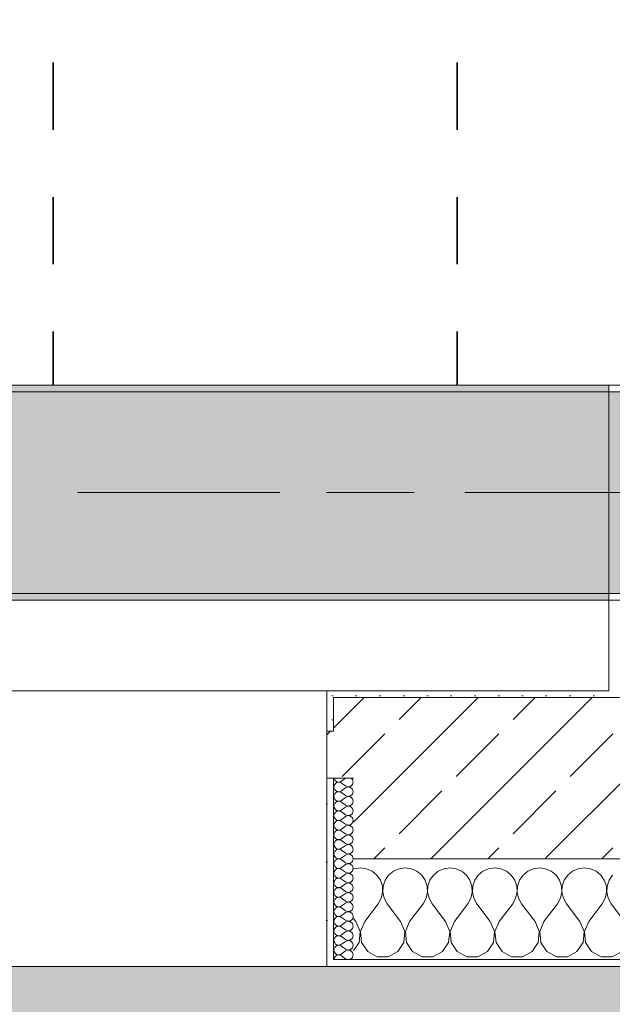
# Model space of a CAD drawing. Header units: metres. Extents: x -3.6 to 84.5, y -11 to 16.8.
# Tile 182 of 229: x 57.1 to 58, y -0.2 to 1.3. Entities that reach past the tile are written whole.
import ezdxf

# ---------------------------------------------------------------- set-up
doc = ezdxf.new("R2010")
doc.units = ezdxf.units.M
doc.header["$MEASUREMENT"] = 0
doc.linetypes.add('Achse', pattern=[0.2, 0.1, -0.05, 0, -0.05])
doc.linetypes.add('Strichlinie doppelt', pattern=[0.546806, 0.264583, -0.105833, 0.070556, -0.105833])
for name, color, linetype in [('155 - Bemaßung_ Beschriftung.Ausbau - Deckenelemente', 7, 'Continuous'), ('302 - Elemente.Schraffur', 7, 'Continuous'), ('451 - Universal.Achsen Raster', 7, 'Continuous'), ('604 - Struktur.Wand Aussen', 7, 'Continuous'), ('607 - Struktur.Stütze', 7, 'Continuous'), ('608 - Struktur.Träger', 7, 'Continuous')]:
    doc.layers.add(name, color=color, linetype=linetype)
pattern_1 = [(45, (0, 0), (-0.01767767, 0.01767767), [0, -0.025])]
pattern_2 = [(0, (0, 0), (0, 0.08660254), [0, -0.05]), (0, (0.025, 0.0433), (0, 0.08660254), [0, -0.05])]
pattern_3 = [(45, (0, 0), (-0.08485281, 0.08485281), []), (45, (-0.04243, 0.04243), (-0.08485281, 0.08485281), [0.09, -0.03])]

# ---------------------------------------------------------------- blocks, each defined once
blk = doc.blocks.new('*X81')
at = {"layer": '604 - Struktur.Wand Aussen', "color": 7, "linetype": 'Continuous', "lineweight": 5}
for p, q in [((57.5909, -0.0096), (57.59, -0.01)), ((57.6, -0.0083), (57.5909, -0.0096)), ((57.6091, -0.0096), (57.6, -0.0083)), ((57.6175, -0.0133), (57.6091, -0.0096)), ((57.6246, -0.0192), (57.6175, -0.0133)), ((57.6491, -0.0133), (57.6421, -0.0192)), ((57.6576, -0.0096), (57.6491, -0.0133)), ((57.6667, -0.0083), (57.6576, -0.0096)), ((57.6758, -0.0096), (57.6667, -0.0083)), ((57.6842, -0.0133), (57.6758, -0.0096)), ((57.6913, -0.0192), (57.6842, -0.0133)), ((57.7158, -0.0133), (57.7087, -0.0192)), ((57.7242, -0.0096), (57.7158, -0.0133)), ((57.7333, -0.0083), (57.7242, -0.0096)), ((57.7424, -0.0096), (57.7333, -0.0083)), ((57.7509, -0.0133), (57.7424, -0.0096)), ((57.7579, -0.0192), (57.7509, -0.0133)), ((57.7825, -0.0133), (57.7754, -0.0192)), ((57.7909, -0.0096), (57.7825, -0.0133)), ((57.8, -0.0083), (57.7909, -0.0096)), ((57.8091, -0.0096), (57.8, -0.0083)), ((57.8175, -0.0133), (57.8091, -0.0096)), ((57.8246, -0.0192), (57.8175, -0.0133)), ((57.8491, -0.0133), (57.8421, -0.0192)), ((57.8576, -0.0096), (57.8491, -0.0133)), ((57.8667, -0.0083), (57.8576, -0.0096)), ((57.8758, -0.0096), (57.8667, -0.0083)), ((57.8842, -0.0133), (57.8758, -0.0096)), ((57.8913, -0.0192), (57.8842, -0.0133)), ((57.9158, -0.0133), (57.9087, -0.0192)), ((57.9242, -0.0096), (57.9158, -0.0133)), ((57.9333, -0.0083), (57.9242, -0.0096)), ((57.9424, -0.0096), (57.9333, -0.0083)), ((57.9509, -0.0133), (57.9424, -0.0096)), ((57.9579, -0.0192), (57.9509, -0.0133)), ((57.6298, -0.0268), (57.6246, -0.0192)), ((57.6328, -0.0355), (57.6298, -0.0268)), ((57.6369, -0.0268), (57.6339, -0.0355)), ((57.6421, -0.0192), (57.6369, -0.0268)), ((57.6965, -0.0268), (57.6913, -0.0192)), ((57.6994, -0.0355), (57.6965, -0.0268)), ((57.7035, -0.0268), (57.7006, -0.0355)), ((57.7087, -0.0192), (57.7035, -0.0268)), ((57.7631, -0.0268), (57.7579, -0.0192)), ((57.7661, -0.0355), (57.7631, -0.0268)), ((57.7702, -0.0268), (57.7672, -0.0355)), ((57.7754, -0.0192), (57.7702, -0.0268)), ((57.8298, -0.0268), (57.8246, -0.0192)), ((57.8328, -0.0355), (57.8298, -0.0268)), ((57.8369, -0.0268), (57.8339, -0.0355)), ((57.8421, -0.0192), (57.8369, -0.0268)), ((57.8965, -0.0268), (57.8913, -0.0192)), ((57.8994, -0.0355), (57.8965, -0.0268)), ((57.9035, -0.0268), (57.9006, -0.0355)), ((57.9087, -0.0192), (57.9035, -0.0268)), ((57.9631, -0.0268), (57.9579, -0.0192)), ((57.9661, -0.0355), (57.9631, -0.0268)), ((57.9702, -0.0268), (57.9672, -0.0355)), ((57.9754, -0.0192), (57.9702, -0.0268)), ((57.6332, -0.0447), (57.6328, -0.0355)), ((57.6339, -0.0355), (57.6335, -0.0447)), ((57.6999, -0.0447), (57.6994, -0.0355)), ((57.7006, -0.0355), (57.7001, -0.0447)), ((57.7665, -0.0447), (57.7661, -0.0355)), ((57.7672, -0.0355), (57.7668, -0.0447)), ((57.8332, -0.0447), (57.8328, -0.0355)), ((57.8339, -0.0355), (57.8335, -0.0447)), ((57.8999, -0.0447), (57.8994, -0.0355)), ((57.9006, -0.0355), (57.9001, -0.0447)), ((57.9665, -0.0447), (57.9661, -0.0355)), ((57.9672, -0.0355), (57.9668, -0.0447)), ((57.6267, -0.0617), (57.6311, -0.0536)), ((57.6311, -0.0536), (57.6332, -0.0447)), ((57.6335, -0.0447), (57.6355, -0.0536)), ((57.6355, -0.0536), (57.64, -0.0617)), ((57.6933, -0.0617), (57.6978, -0.0536)), ((57.6978, -0.0536), (57.6999, -0.0447)), ((57.7001, -0.0447), (57.7022, -0.0536)), ((57.7022, -0.0536), (57.7067, -0.0617)), ((57.76, -0.0617), (57.7645, -0.0536)), ((57.7645, -0.0536), (57.7665, -0.0447)), ((57.7668, -0.0447), (57.7689, -0.0536)), ((57.7689, -0.0536), (57.7733, -0.0617)), ((57.8267, -0.0617), (57.8311, -0.0536)), ((57.8311, -0.0536), (57.8332, -0.0447)), ((57.8335, -0.0447), (57.8355, -0.0536)), ((57.8355, -0.0536), (57.84, -0.0617)), ((57.8933, -0.0617), (57.8978, -0.0536)), ((57.8978, -0.0536), (57.8999, -0.0447)), ((57.9001, -0.0447), (57.9022, -0.0536)), ((57.9022, -0.0536), (57.9067, -0.0617)), ((57.96, -0.0617), (57.9645, -0.0536)), ((57.9645, -0.0536), (57.9665, -0.0447)), ((57.9668, -0.0447), (57.9689, -0.0536)), ((57.9689, -0.0536), (57.9733, -0.0617)), ((57.6067, -0.0883), (57.6267, -0.0617)), ((57.66, -0.0883), (57.64, -0.0617)), ((57.6733, -0.0883), (57.6933, -0.0617)), ((57.7267, -0.0883), (57.7067, -0.0617)), ((57.74, -0.0883), (57.76, -0.0617)), ((57.7933, -0.0883), (57.7733, -0.0617)), ((57.8067, -0.0883), (57.8267, -0.0617)), ((57.86, -0.0883), (57.84, -0.0617)), ((57.8733, -0.0883), (57.8933, -0.0617)), ((57.9267, -0.0883), (57.9067, -0.0617)), ((57.94, -0.0883), (57.96, -0.0617)), ((57.9933, -0.0883), (57.9733, -0.0617)), ((57.5933, -0.0883), (57.59, -0.0839)), ((57.5996, -0.1033), (57.5933, -0.0883)), ((57.6067, -0.0883), (57.6004, -0.1033)), ((57.6663, -0.1033), (57.66, -0.0883)), ((57.6733, -0.0883), (57.667, -0.1033)), ((57.733, -0.1033), (57.7267, -0.0883)), ((57.74, -0.0883), (57.7337, -0.1033)), ((57.7996, -0.1033), (57.7933, -0.0883)), ((57.8067, -0.0883), (57.8004, -0.1033)), ((57.8663, -0.1033), (57.86, -0.0883)), ((57.8733, -0.0883), (57.867, -0.1033)), ((57.933, -0.1033), (57.9267, -0.0883)), ((57.94, -0.0883), (57.9337, -0.1033)), ((57.5981, -0.1195), (57.5996, -0.1033)), ((57.6004, -0.1033), (57.6019, -0.1195)), ((57.6648, -0.1195), (57.6663, -0.1033)), ((57.667, -0.1033), (57.6686, -0.1195)), ((57.7314, -0.1195), (57.733, -0.1033)), ((57.7337, -0.1033), (57.7352, -0.1195)), ((57.7981, -0.1195), (57.7996, -0.1033)), ((57.8004, -0.1033), (57.8019, -0.1195)), ((57.8648, -0.1195), (57.8663, -0.1033)), ((57.867, -0.1033), (57.8686, -0.1195)), ((57.9314, -0.1195), (57.933, -0.1033)), ((57.9337, -0.1033), (57.9352, -0.1195)), ((57.59, -0.1316), (57.5981, -0.1195)), ((57.6019, -0.1195), (57.6109, -0.133)), ((57.6558, -0.133), (57.6648, -0.1195)), ((57.6686, -0.1195), (57.6776, -0.133)), ((57.7224, -0.133), (57.7314, -0.1195)), ((57.7352, -0.1195), (57.7442, -0.133)), ((57.7891, -0.133), (57.7981, -0.1195)), ((57.8019, -0.1195), (57.8109, -0.133)), ((57.8558, -0.133), (57.8648, -0.1195)), ((57.8686, -0.1195), (57.8776, -0.133)), ((57.9224, -0.133), (57.9314, -0.1195)), ((57.9352, -0.1195), (57.9442, -0.133)), ((57.6109, -0.133), (57.6252, -0.1407)), ((57.6252, -0.1407), (57.6415, -0.1407)), ((57.6415, -0.1407), (57.6558, -0.133)), ((57.6776, -0.133), (57.6919, -0.1407)), ((57.6919, -0.1407), (57.7081, -0.1407)), ((57.7081, -0.1407), (57.7224, -0.133)), ((57.7442, -0.133), (57.7585, -0.1407)), ((57.7585, -0.1407), (57.7748, -0.1407)), ((57.7748, -0.1407), (57.7891, -0.133)), ((57.8109, -0.133), (57.8252, -0.1407)), ((57.8252, -0.1407), (57.8415, -0.1407)), ((57.8415, -0.1407), (57.8558, -0.133)), ((57.8776, -0.133), (57.8919, -0.1407)), ((57.8919, -0.1407), (57.9081, -0.1407)), ((57.9081, -0.1407), (57.9224, -0.133)), ((57.9442, -0.133), (57.9585, -0.1407)), ((57.9585, -0.1407), (57.9748, -0.1407)), ((57.9748, -0.1407), (57.9891, -0.133))]:
    blk.add_line(p, q, dxfattribs=at)
blk = doc.blocks.new('*X111')
at = {"layer": '604 - Struktur.Wand Aussen', "color": 7, "linetype": 'Continuous', "lineweight": 5}
for p, q in [((57.5609, 0.125), (57.561, 0.1245)), ((57.561, 0.1245), (57.5618, 0.1227)), ((57.5618, 0.1227), (57.563, 0.1212)), ((57.563, 0.1174), (57.5618, 0.1159)), ((57.563, 0.1212), (57.5647, 0.12)), ((57.5647, 0.1185), (57.563, 0.1174)), ((57.5647, 0.12), (57.5665, 0.1194)), ((57.5665, 0.1192), (57.5647, 0.1185)), ((57.5665, 0.1194), (57.5685, 0.1193)), ((57.5685, 0.1193), (57.5665, 0.1192)), ((57.5685, 0.1193), (57.5704, 0.1198)), ((57.5704, 0.1188), (57.5685, 0.1193)), ((57.5704, 0.1198), (57.5721, 0.1207)), ((57.5721, 0.1179), (57.5704, 0.1188)), ((57.5779, 0.125), (57.5721, 0.1207)), ((57.5779, 0.1136), (57.5721, 0.1179)), ((57.5882, 0.123), (57.5861, 0.125)), ((57.5893, 0.1193), (57.5882, 0.123)), ((57.5882, 0.1155), (57.5893, 0.1193)), ((57.561, 0.1141), (57.5607, 0.1121)), ((57.5607, 0.1121), (57.561, 0.1102)), ((57.5618, 0.1159), (57.561, 0.1141)), ((57.561, 0.1102), (57.5618, 0.1084)), ((57.5618, 0.1084), (57.563, 0.1069)), ((57.563, 0.1031), (57.5618, 0.1016)), ((57.563, 0.1069), (57.5647, 0.1058)), ((57.5647, 0.1042), (57.563, 0.1031)), ((57.5647, 0.1058), (57.5665, 0.1051)), ((57.5665, 0.1049), (57.5647, 0.1042)), ((57.5665, 0.1051), (57.5685, 0.105)), ((57.5685, 0.105), (57.5665, 0.1049)), ((57.5685, 0.105), (57.5704, 0.1055)), ((57.5704, 0.1045), (57.5685, 0.105)), ((57.5704, 0.1055), (57.5721, 0.1064)), ((57.5721, 0.1036), (57.5704, 0.1045)), ((57.5779, 0.1107), (57.5721, 0.1064)), ((57.5779, 0.0993), (57.5721, 0.1036)), ((57.5779, 0.1136), (57.5815, 0.1122)), ((57.5815, 0.1121), (57.5779, 0.1107)), ((57.5815, 0.1122), (57.5853, 0.1129)), ((57.5853, 0.1114), (57.5815, 0.1121)), ((57.5853, 0.1129), (57.5882, 0.1155)), ((57.5882, 0.1088), (57.5853, 0.1114)), ((57.5893, 0.105), (57.5882, 0.1088)), ((57.5882, 0.1012), (57.5893, 0.105)), ((57.561, 0.0998), (57.5607, 0.0979)), ((57.5607, 0.0979), (57.561, 0.0959)), ((57.5618, 0.1016), (57.561, 0.0998)), ((57.561, 0.0959), (57.5618, 0.0941)), ((57.5618, 0.0941), (57.563, 0.0926)), ((57.563, 0.0888), (57.5618, 0.0873)), ((57.563, 0.0926), (57.5647, 0.0915)), ((57.5647, 0.09), (57.563, 0.0888)), ((57.5647, 0.0915), (57.5665, 0.0908)), ((57.5665, 0.0906), (57.5647, 0.09)), ((57.5665, 0.0908), (57.5685, 0.0907)), ((57.5685, 0.0907), (57.5665, 0.0906)), ((57.5685, 0.0907), (57.5704, 0.0912)), ((57.5704, 0.0902), (57.5685, 0.0907)), ((57.5704, 0.0912), (57.5721, 0.0921)), ((57.5721, 0.0893), (57.5704, 0.0902)), ((57.5779, 0.0964), (57.5721, 0.0921)), ((57.5779, 0.085), (57.5721, 0.0893)), ((57.5779, 0.0993), (57.5815, 0.0979)), ((57.5815, 0.0978), (57.5779, 0.0964)), ((57.5815, 0.0979), (57.5853, 0.0986)), ((57.5853, 0.0971), (57.5815, 0.0978)), ((57.5853, 0.0986), (57.5882, 0.1012)), ((57.5882, 0.0945), (57.5853, 0.0971)), ((57.5893, 0.0907), (57.5882, 0.0945)), ((57.5882, 0.087), (57.5893, 0.0907)), ((57.561, 0.0855), (57.5607, 0.0836)), ((57.5607, 0.0836), (57.561, 0.0816)), ((57.5618, 0.0873), (57.561, 0.0855)), ((57.561, 0.0816), (57.5618, 0.0798)), ((57.5618, 0.0798), (57.563, 0.0783)), ((57.563, 0.0746), (57.5618, 0.073)), ((57.563, 0.0783), (57.5647, 0.0772)), ((57.5647, 0.0757), (57.563, 0.0746)), ((57.5647, 0.0772), (57.5665, 0.0766)), ((57.5665, 0.0763), (57.5647, 0.0757)), ((57.5665, 0.0766), (57.5685, 0.0765)), ((57.5685, 0.0764), (57.5665, 0.0763)), ((57.5685, 0.0765), (57.5704, 0.0769)), ((57.5704, 0.076), (57.5685, 0.0764)), ((57.5704, 0.0769), (57.5721, 0.0779)), ((57.5721, 0.075), (57.5704, 0.076)), ((57.5779, 0.0821), (57.5721, 0.0779)), ((57.5779, 0.0707), (57.5721, 0.075)), ((57.5779, 0.085), (57.5815, 0.0836)), ((57.5815, 0.0835), (57.5779, 0.0821)), ((57.5815, 0.0836), (57.5853, 0.0843)), ((57.5853, 0.0828), (57.5815, 0.0835)), ((57.5853, 0.0843), (57.5882, 0.087)), ((57.5882, 0.0802), (57.5853, 0.0828)), ((57.5893, 0.0764), (57.5882, 0.0802)), ((57.5882, 0.0727), (57.5893, 0.0764)), ((57.561, 0.0712), (57.5607, 0.0693)), ((57.5607, 0.0693), (57.561, 0.0673)), ((57.5618, 0.073), (57.561, 0.0712)), ((57.561, 0.0673), (57.5618, 0.0655)), ((57.5618, 0.0588), (57.561, 0.057)), ((57.5618, 0.0655), (57.563, 0.064)), ((57.563, 0.0603), (57.5618, 0.0588)), ((57.563, 0.064), (57.5647, 0.0629)), ((57.5647, 0.0614), (57.563, 0.0603)), ((57.5647, 0.0629), (57.5665, 0.0623)), ((57.5665, 0.062), (57.5647, 0.0614)), ((57.5665, 0.0623), (57.5685, 0.0622)), ((57.5685, 0.0621), (57.5665, 0.062)), ((57.5685, 0.0622), (57.5704, 0.0626)), ((57.5704, 0.0617), (57.5685, 0.0621)), ((57.5704, 0.0626), (57.5721, 0.0636)), ((57.5721, 0.0607), (57.5704, 0.0617)), ((57.5779, 0.0679), (57.5721, 0.0636)), ((57.5779, 0.0564), (57.5721, 0.0607)), ((57.5779, 0.0707), (57.5815, 0.0693)), ((57.5815, 0.0693), (57.5779, 0.0679)), ((57.5815, 0.0693), (57.5853, 0.07)), ((57.5853, 0.0685), (57.5815, 0.0693)), ((57.5853, 0.07), (57.5882, 0.0727)), ((57.5882, 0.0659), (57.5853, 0.0685)), ((57.5893, 0.0621), (57.5882, 0.0659)), ((57.5882, 0.0584), (57.5893, 0.0621)), ((57.561, 0.057), (57.5607, 0.055)), ((57.5607, 0.055), (57.561, 0.053)), ((57.561, 0.053), (57.5618, 0.0512)), ((57.5618, 0.0445), (57.561, 0.0427)), ((57.5618, 0.0512), (57.563, 0.0497)), ((57.563, 0.046), (57.5618, 0.0445)), ((57.563, 0.0497), (57.5647, 0.0486)), ((57.5647, 0.0471), (57.563, 0.046)), ((57.5647, 0.0486), (57.5665, 0.048)), ((57.5665, 0.0477), (57.5647, 0.0471)), ((57.5665, 0.048), (57.5685, 0.0479)), ((57.5685, 0.0478), (57.5665, 0.0477)), ((57.5685, 0.0479), (57.5704, 0.0483)), ((57.5704, 0.0474), (57.5685, 0.0478)), ((57.5704, 0.0483), (57.5721, 0.0493)), ((57.5721, 0.0464), (57.5704, 0.0474)), ((57.5779, 0.0536), (57.5721, 0.0493)), ((57.5779, 0.0421), (57.5721, 0.0464)), ((57.5779, 0.0564), (57.5815, 0.055)), ((57.5815, 0.055), (57.5779, 0.0536)), ((57.5815, 0.055), (57.5853, 0.0558)), ((57.5853, 0.0542), (57.5815, 0.055)), ((57.5853, 0.0558), (57.5882, 0.0584)), ((57.5882, 0.0516), (57.5853, 0.0542)), ((57.5853, 0.0415), (57.5882, 0.0441)), ((57.5893, 0.0479), (57.5882, 0.0516)), ((57.5882, 0.0441), (57.5893, 0.0479)), ((57.561, 0.0427), (57.5607, 0.0407)), ((57.5607, 0.0407), (57.561, 0.0388)), ((57.561, 0.0388), (57.5618, 0.037)), ((57.5618, 0.0302), (57.561, 0.0284)), ((57.5618, 0.037), (57.563, 0.0354)), ((57.563, 0.0317), (57.5618, 0.0302)), ((57.563, 0.0354), (57.5647, 0.0343)), ((57.5647, 0.0328), (57.563, 0.0317)), ((57.5647, 0.0343), (57.5665, 0.0337)), ((57.5665, 0.0334), (57.5647, 0.0328)), ((57.5665, 0.0337), (57.5685, 0.0336)), ((57.5685, 0.0335), (57.5665, 0.0334)), ((57.5685, 0.0336), (57.5704, 0.034)), ((57.5704, 0.0331), (57.5685, 0.0335)), ((57.5704, 0.034), (57.5721, 0.035)), ((57.5721, 0.0321), (57.5704, 0.0331)), ((57.5779, 0.0393), (57.5721, 0.035)), ((57.5779, 0.0279), (57.5721, 0.0321)), ((57.5779, 0.0421), (57.5815, 0.0407)), ((57.5815, 0.0407), (57.5779, 0.0393)), ((57.5815, 0.0407), (57.5853, 0.0415)), ((57.5853, 0.04), (57.5815, 0.0407)), ((57.5882, 0.0373), (57.5853, 0.04)), ((57.5853, 0.0272), (57.5882, 0.0298)), ((57.5893, 0.0336), (57.5882, 0.0373)), ((57.5882, 0.0298), (57.5893, 0.0336)), ((57.561, 0.0284), (57.5607, 0.0264)), ((57.5607, 0.0264), (57.561, 0.0245)), ((57.561, 0.0245), (57.5618, 0.0227)), ((57.5618, 0.0159), (57.561, 0.0141)), ((57.5618, 0.0227), (57.563, 0.0212)), ((57.563, 0.0174), (57.5618, 0.0159)), ((57.563, 0.0212), (57.5647, 0.02)), ((57.5647, 0.0185), (57.563, 0.0174)), ((57.5647, 0.02), (57.5665, 0.0194)), ((57.5665, 0.0192), (57.5647, 0.0185)), ((57.5665, 0.0194), (57.5685, 0.0193)), ((57.5685, 0.0193), (57.5665, 0.0192)), ((57.5685, 0.0193), (57.5704, 0.0198)), ((57.5704, 0.0188), (57.5685, 0.0193)), ((57.5704, 0.0198), (57.5721, 0.0207)), ((57.5721, 0.0179), (57.5704, 0.0188)), ((57.5779, 0.025), (57.5721, 0.0207)), ((57.5779, 0.0136), (57.5721, 0.0179)), ((57.5779, 0.0279), (57.5815, 0.0265)), ((57.5815, 0.0264), (57.5779, 0.025)), ((57.5815, 0.0265), (57.5853, 0.0272)), ((57.5853, 0.0257), (57.5815, 0.0264)), ((57.5882, 0.023), (57.5853, 0.0257)), ((57.5853, 0.0129), (57.5882, 0.0155)), ((57.5893, 0.0193), (57.5882, 0.023)), ((57.5882, 0.0155), (57.5893, 0.0193)), ((57.561, 0.0141), (57.5607, 0.0121)), ((57.5607, 0.0121), (57.561, 0.0102)), ((57.561, 0.0102), (57.5618, 0.0084)), ((57.5618, 0.0016), (57.561, -0.0002)), ((57.5618, 0.0084), (57.563, 0.0069)), ((57.563, 0.0031), (57.5618, 0.0016)), ((57.563, 0.0069), (57.5647, 0.0058)), ((57.5647, 0.0042), (57.563, 0.0031)), ((57.5647, 0.0058), (57.5665, 0.0051)), ((57.5665, 0.0049), (57.5647, 0.0042)), ((57.5665, 0.0051), (57.5685, 0.005)), ((57.5685, 0.005), (57.5665, 0.0049)), ((57.5685, 0.005), (57.5704, 0.0055)), ((57.5704, 0.0045), (57.5685, 0.005)), ((57.5704, 0.0055), (57.5721, 0.0064)), ((57.5721, 0.0036), (57.5704, 0.0045)), ((57.5779, 0.0107), (57.5721, 0.0064)), ((57.5779, -0.0007), (57.5721, 0.0036)), ((57.5779, 0.0136), (57.5815, 0.0122)), ((57.5815, 0.0121), (57.5779, 0.0107)), ((57.5815, 0.0122), (57.5853, 0.0129)), ((57.5853, 0.0114), (57.5815, 0.0121)), ((57.5882, 0.0088), (57.5853, 0.0114)), ((57.5853, -0.0014), (57.5882, 0.0012)), ((57.5893, 0.005), (57.5882, 0.0088)), ((57.5882, 0.0012), (57.5893, 0.005)), ((57.561, -0.0002), (57.5607, -0.0021)), ((57.5607, -0.0021), (57.561, -0.0041)), ((57.561, -0.0145), (57.5607, -0.0164)), ((57.561, -0.0041), (57.5618, -0.0059)), ((57.5618, -0.0127), (57.561, -0.0145)), ((57.5618, -0.0059), (57.563, -0.0074)), ((57.563, -0.0112), (57.5618, -0.0127)), ((57.563, -0.0074), (57.5647, -0.0085)), ((57.5647, -0.01), (57.563, -0.0112)), ((57.5647, -0.0085), (57.5665, -0.0092)), ((57.5665, -0.0094), (57.5647, -0.01)), ((57.5665, -0.0092), (57.5685, -0.0093)), ((57.5685, -0.0093), (57.5665, -0.0094)), ((57.5685, -0.0093), (57.5704, -0.0088)), ((57.5704, -0.0098), (57.5685, -0.0093)), ((57.5704, -0.0088), (57.5721, -0.0079)), ((57.5721, -0.0107), (57.5704, -0.0098)), ((57.5779, -0.0036), (57.5721, -0.0079)), ((57.5779, -0.015), (57.5721, -0.0107)), ((57.5779, -0.0007), (57.5815, -0.0021)), ((57.5815, -0.0022), (57.5779, -0.0036)), ((57.5815, -0.0021), (57.5853, -0.0014)), ((57.5853, -0.0029), (57.5815, -0.0022)), ((57.5882, -0.0055), (57.5853, -0.0029)), ((57.5853, -0.0157), (57.5882, -0.013)), ((57.5893, -0.0093), (57.5882, -0.0055)), ((57.5882, -0.013), (57.5893, -0.0093)), ((57.5607, -0.0164), (57.561, -0.0184)), ((57.561, -0.0288), (57.5607, -0.0307)), ((57.561, -0.0184), (57.5618, -0.0202)), ((57.5618, -0.027), (57.561, -0.0288)), ((57.5618, -0.0202), (57.563, -0.0217)), ((57.563, -0.0254), (57.5618, -0.027)), ((57.563, -0.0217), (57.5647, -0.0228)), ((57.5647, -0.0243), (57.563, -0.0254)), ((57.5647, -0.0228), (57.5665, -0.0234)), ((57.5665, -0.0237), (57.5647, -0.0243)), ((57.5665, -0.0234), (57.5685, -0.0235)), ((57.5685, -0.0236), (57.5665, -0.0237)), ((57.5685, -0.0235), (57.5704, -0.0231)), ((57.5704, -0.024), (57.5685, -0.0236)), ((57.5704, -0.0231), (57.5721, -0.0221)), ((57.5721, -0.025), (57.5704, -0.024)), ((57.5779, -0.0179), (57.5721, -0.0221)), ((57.5779, -0.0293), (57.5721, -0.025)), ((57.5779, -0.015), (57.5815, -0.0164)), ((57.5815, -0.0165), (57.5779, -0.0179)), ((57.5779, -0.0293), (57.5815, -0.0307)), ((57.5815, -0.0164), (57.5853, -0.0157)), ((57.5853, -0.0172), (57.5815, -0.0165)), ((57.5882, -0.0198), (57.5853, -0.0172)), ((57.5853, -0.03), (57.5882, -0.0273)), ((57.5893, -0.0236), (57.5882, -0.0198)), ((57.5882, -0.0273), (57.5893, -0.0236)), ((57.5607, -0.0307), (57.561, -0.0327)), ((57.561, -0.043), (57.5607, -0.045)), ((57.561, -0.0327), (57.5618, -0.0345)), ((57.5618, -0.0412), (57.561, -0.043)), ((57.5618, -0.0345), (57.563, -0.036)), ((57.563, -0.0397), (57.5618, -0.0412)), ((57.563, -0.036), (57.5647, -0.0371)), ((57.5647, -0.0386), (57.563, -0.0397)), ((57.5647, -0.0371), (57.5665, -0.0377)), ((57.5665, -0.038), (57.5647, -0.0386)), ((57.5665, -0.0377), (57.5685, -0.0378)), ((57.5685, -0.0379), (57.5665, -0.038)), ((57.5685, -0.0378), (57.5704, -0.0374)), ((57.5704, -0.0383), (57.5685, -0.0379)), ((57.5704, -0.0374), (57.5721, -0.0364)), ((57.5721, -0.0393), (57.5704, -0.0383)), ((57.5779, -0.0321), (57.5721, -0.0364)), ((57.5779, -0.0436), (57.5721, -0.0393)), ((57.5815, -0.0307), (57.5779, -0.0321)), ((57.5779, -0.0436), (57.5815, -0.045)), ((57.5815, -0.0307), (57.5853, -0.03)), ((57.5853, -0.0315), (57.5815, -0.0307)), ((57.5882, -0.0341), (57.5853, -0.0315)), ((57.5853, -0.0442), (57.5882, -0.0416)), ((57.5893, -0.0379), (57.5882, -0.0341)), ((57.5882, -0.0416), (57.5893, -0.0379)), ((57.5607, -0.045), (57.561, -0.047)), ((57.561, -0.0573), (57.5607, -0.0593)), ((57.561, -0.047), (57.5618, -0.0488)), ((57.5618, -0.0555), (57.561, -0.0573)), ((57.5618, -0.0488), (57.563, -0.0503)), ((57.563, -0.054), (57.5618, -0.0555)), ((57.563, -0.0503), (57.5647, -0.0514)), ((57.5647, -0.0529), (57.563, -0.054)), ((57.5647, -0.0514), (57.5665, -0.052)), ((57.5665, -0.0523), (57.5647, -0.0529)), ((57.5665, -0.052), (57.5685, -0.0521)), ((57.5685, -0.0522), (57.5665, -0.0523)), ((57.5685, -0.0521), (57.5704, -0.0517)), ((57.5704, -0.0526), (57.5685, -0.0522)), ((57.5704, -0.0517), (57.5721, -0.0507)), ((57.5721, -0.0536), (57.5704, -0.0526)), ((57.5779, -0.0464), (57.5721, -0.0507)), ((57.5779, -0.0579), (57.5721, -0.0536)), ((57.5815, -0.045), (57.5779, -0.0464)), ((57.5779, -0.0579), (57.5815, -0.0593)), ((57.5815, -0.045), (57.5853, -0.0442)), ((57.5853, -0.0458), (57.5815, -0.045)), ((57.5815, -0.0593), (57.5853, -0.0585)), ((57.5882, -0.0484), (57.5853, -0.0458)), ((57.5853, -0.0585), (57.5882, -0.0559)), ((57.5893, -0.0521), (57.5882, -0.0484)), ((57.5882, -0.0559), (57.5893, -0.0521)), ((57.5607, -0.0593), (57.561, -0.0612)), ((57.561, -0.0716), (57.5607, -0.0736)), ((57.561, -0.0612), (57.5618, -0.063)), ((57.5618, -0.0698), (57.561, -0.0716)), ((57.5618, -0.063), (57.563, -0.0646)), ((57.563, -0.0683), (57.5618, -0.0698)), ((57.563, -0.0646), (57.5647, -0.0657)), ((57.5647, -0.0672), (57.563, -0.0683)), ((57.5647, -0.0657), (57.5665, -0.0663)), ((57.5665, -0.0666), (57.5647, -0.0672)), ((57.5665, -0.0663), (57.5685, -0.0664)), ((57.5685, -0.0665), (57.5665, -0.0666)), ((57.5685, -0.0664), (57.5704, -0.066)), ((57.5704, -0.0669), (57.5685, -0.0665)), ((57.5704, -0.066), (57.5721, -0.065)), ((57.5721, -0.0679), (57.5704, -0.0669)), ((57.5779, -0.0607), (57.5721, -0.065)), ((57.5779, -0.0721), (57.5721, -0.0679)), ((57.5815, -0.0593), (57.5779, -0.0607)), ((57.5779, -0.0721), (57.5815, -0.0735)), ((57.5853, -0.06), (57.5815, -0.0593)), ((57.5815, -0.0735), (57.5853, -0.0728)), ((57.5882, -0.0627), (57.5853, -0.06)), ((57.5853, -0.0728), (57.5882, -0.0702)), ((57.5893, -0.0664), (57.5882, -0.0627)), ((57.5882, -0.0702), (57.5893, -0.0664)), ((57.5607, -0.0736), (57.561, -0.0755)), ((57.561, -0.0859), (57.5607, -0.0879)), ((57.5607, -0.0879), (57.561, -0.0898)), ((57.561, -0.0755), (57.5618, -0.0773)), ((57.5618, -0.0841), (57.561, -0.0859)), ((57.5618, -0.0773), (57.563, -0.0788)), ((57.563, -0.0826), (57.5618, -0.0841)), ((57.563, -0.0788), (57.5647, -0.08)), ((57.5647, -0.0815), (57.563, -0.0826)), ((57.5647, -0.08), (57.5665, -0.0806)), ((57.5665, -0.0808), (57.5647, -0.0815)), ((57.5665, -0.0806), (57.5685, -0.0807)), ((57.5685, -0.0807), (57.5665, -0.0808)), ((57.5685, -0.0807), (57.5704, -0.0802)), ((57.5704, -0.0812), (57.5685, -0.0807)), ((57.5704, -0.0802), (57.5721, -0.0793)), ((57.5721, -0.0821), (57.5704, -0.0812)), ((57.5779, -0.075), (57.5721, -0.0793)), ((57.5779, -0.0864), (57.5721, -0.0821)), ((57.5815, -0.0736), (57.5779, -0.075)), ((57.5779, -0.0864), (57.5815, -0.0878)), ((57.5815, -0.0879), (57.5779, -0.0893)), ((57.5853, -0.0743), (57.5815, -0.0736)), ((57.5815, -0.0878), (57.5853, -0.0871)), ((57.5853, -0.0886), (57.5815, -0.0879)), ((57.5882, -0.077), (57.5853, -0.0743)), ((57.5853, -0.0871), (57.5882, -0.0845)), ((57.5893, -0.0807), (57.5882, -0.077)), ((57.5882, -0.0845), (57.5893, -0.0807)), ((57.561, -0.1002), (57.5607, -0.1021)), ((57.5607, -0.1021), (57.561, -0.1041)), ((57.561, -0.0898), (57.5618, -0.0916)), ((57.5618, -0.0984), (57.561, -0.1002)), ((57.5618, -0.0916), (57.563, -0.0931)), ((57.563, -0.0969), (57.5618, -0.0984)), ((57.563, -0.0931), (57.5647, -0.0942)), ((57.5647, -0.0958), (57.563, -0.0969)), ((57.5647, -0.0942), (57.5665, -0.0949)), ((57.5665, -0.0951), (57.5647, -0.0958)), ((57.5665, -0.0949), (57.5685, -0.095)), ((57.5685, -0.095), (57.5665, -0.0951)), ((57.5685, -0.095), (57.5704, -0.0945)), ((57.5704, -0.0955), (57.5685, -0.095)), ((57.5704, -0.0945), (57.5721, -0.0936)), ((57.5721, -0.0964), (57.5704, -0.0955)), ((57.5779, -0.0893), (57.5721, -0.0936)), ((57.5779, -0.1007), (57.5721, -0.0964)), ((57.5779, -0.1007), (57.5815, -0.1021)), ((57.5815, -0.1022), (57.5779, -0.1036)), ((57.5815, -0.1021), (57.5853, -0.1014)), ((57.5853, -0.1029), (57.5815, -0.1022)), ((57.5882, -0.0912), (57.5853, -0.0886)), ((57.5853, -0.1014), (57.5882, -0.0988)), ((57.5893, -0.095), (57.5882, -0.0912)), ((57.5882, -0.0988), (57.5893, -0.095)), ((57.561, -0.1145), (57.5607, -0.1164)), ((57.5607, -0.1164), (57.561, -0.1184)), ((57.561, -0.1041), (57.5618, -0.1059)), ((57.5618, -0.1127), (57.561, -0.1145)), ((57.5618, -0.1059), (57.563, -0.1074)), ((57.563, -0.1112), (57.5618, -0.1127)), ((57.563, -0.1074), (57.5647, -0.1085)), ((57.5647, -0.11), (57.563, -0.1112)), ((57.5647, -0.1085), (57.5665, -0.1092)), ((57.5665, -0.1094), (57.5647, -0.11)), ((57.5665, -0.1092), (57.5685, -0.1093)), ((57.5685, -0.1093), (57.5665, -0.1094)), ((57.5685, -0.1093), (57.5704, -0.1088)), ((57.5704, -0.1098), (57.5685, -0.1093)), ((57.5704, -0.1088), (57.5721, -0.1079)), ((57.5721, -0.1107), (57.5704, -0.1098)), ((57.5779, -0.1036), (57.5721, -0.1079)), ((57.5779, -0.115), (57.5721, -0.1107)), ((57.5779, -0.115), (57.5815, -0.1164)), ((57.5815, -0.1165), (57.5779, -0.1179)), ((57.5815, -0.1164), (57.5853, -0.1157)), ((57.5853, -0.1172), (57.5815, -0.1165)), ((57.5882, -0.1055), (57.5853, -0.1029)), ((57.5853, -0.1157), (57.5882, -0.113)), ((57.5882, -0.1198), (57.5853, -0.1172)), ((57.5893, -0.1093), (57.5882, -0.1055)), ((57.5882, -0.113), (57.5893, -0.1093)), ((57.561, -0.1288), (57.5607, -0.1307)), ((57.5607, -0.1307), (57.561, -0.1327)), ((57.561, -0.1184), (57.5618, -0.1202)), ((57.5618, -0.127), (57.561, -0.1288)), ((57.5618, -0.1202), (57.563, -0.1217)), ((57.563, -0.1254), (57.5618, -0.127)), ((57.563, -0.1217), (57.5647, -0.1228)), ((57.5647, -0.1243), (57.563, -0.1254)), ((57.5647, -0.1228), (57.5665, -0.1234)), ((57.5665, -0.1237), (57.5647, -0.1243)), ((57.5665, -0.1234), (57.5685, -0.1235)), ((57.5685, -0.1236), (57.5665, -0.1237)), ((57.5685, -0.1235), (57.5704, -0.1231)), ((57.5704, -0.124), (57.5685, -0.1236)), ((57.5704, -0.1231), (57.5721, -0.1221)), ((57.5721, -0.125), (57.5704, -0.124)), ((57.5779, -0.1179), (57.5721, -0.1221)), ((57.5779, -0.1293), (57.5721, -0.125)), ((57.5779, -0.1293), (57.5815, -0.1307)), ((57.5815, -0.1307), (57.5779, -0.1321)), ((57.5815, -0.1307), (57.5853, -0.13)), ((57.5853, -0.1315), (57.5815, -0.1307)), ((57.5853, -0.13), (57.5882, -0.1273)), ((57.5882, -0.1341), (57.5853, -0.1315)), ((57.5893, -0.1236), (57.5882, -0.1198)), ((57.5882, -0.1273), (57.5893, -0.1236)), ((57.561, -0.143), (57.5607, -0.145)), ((57.561, -0.1327), (57.5618, -0.1345)), ((57.5618, -0.1412), (57.561, -0.143)), ((57.5618, -0.1345), (57.563, -0.136)), ((57.563, -0.1397), (57.5618, -0.1412)), ((57.563, -0.136), (57.5647, -0.1371)), ((57.5647, -0.1386), (57.563, -0.1397)), ((57.5647, -0.1371), (57.5665, -0.1377)), ((57.5665, -0.138), (57.5647, -0.1386)), ((57.5665, -0.1377), (57.5685, -0.1378)), ((57.5685, -0.1379), (57.5665, -0.138)), ((57.5685, -0.1378), (57.5704, -0.1374)), ((57.5704, -0.1383), (57.5685, -0.1379)), ((57.5704, -0.1374), (57.5721, -0.1364)), ((57.5721, -0.1393), (57.5704, -0.1383)), ((57.5779, -0.1321), (57.5721, -0.1364)), ((57.5779, -0.1436), (57.5721, -0.1393)), ((57.5779, -0.1436), (57.5815, -0.145)), ((57.5815, -0.145), (57.5853, -0.1442)), ((57.5853, -0.1442), (57.5882, -0.1416)), ((57.5893, -0.1379), (57.5882, -0.1341)), ((57.5882, -0.1416), (57.5893, -0.1379))]:
    blk.add_line(p, q, dxfattribs=at)

msp = doc.modelspace()

# ---------------------------------------------------------------- hatches: boundary and pattern name
at = {"layer": '302 - Elemente.Schraffur', "linetype": 'Continuous', "lineweight": 0, "true_color": 0x282828}
msp.add_hatch(color=250, dxfattribs=at).paths.add_polyline_path([(55.22, -3.31), (62.435, -3.31), (62.435, -0.155), (55.22, -0.155)])
at = {"layer": '604 - Struktur.Wand Aussen', "linetype": 'Continuous', "lineweight": 0, "true_color": 0x000000}
h = msp.add_hatch(dxfattribs=at)
h.set_pattern_fill('Gips_0001', color=18, style=0, pattern_type=2)
h.set_pattern_definition(pattern_1)
h.paths.add_polyline_path([(57.56, 0.255), (57.55, 0.255), (57.55, 0.195), (57.56, 0.195)])
h = msp.add_hatch(dxfattribs=at)
h.set_pattern_fill('Gips_0001', color=18, style=0, pattern_type=2)
h.set_pattern_definition(pattern_1)
h.paths.add_polyline_path([(57.56, 0.245), (57.97, 0.245), (57.97, 0.255), (57.56, 0.255)])
h = msp.add_hatch(dxfattribs=at)
h.set_pattern_fill('Beton__Stahlbeton_0001', color=18, style=0, pattern_type=2)
h.set_pattern_definition(pattern_3)
h.paths.add_polyline_path([(57.56, 0.195), (57.55, 0.195), (57.55, 0.125), (57.56, 0.125), (57.59, 0.125), (57.59, 0.005), (58.69, 0.005), (58.69, 0.125), (58.72, 0.125), (58.73, 0.125), (58.73, 0.195), (58.72, 0.195), (58.72, 0.245), (57.56, 0.245)])
h = msp.add_hatch(dxfattribs=at)
h.set_pattern_fill('Verputz_0001', color=18, style=0, pattern_type=2)
h.set_pattern_definition(pattern_2)
h.paths.add_polyline_path([(57.56, -0.155), (57.56, 0.125), (57.55, 0.125), (57.55, -0.155)])
h = msp.add_hatch(dxfattribs=at)
h.set_pattern_fill('Verputz_0001', color=18, style=0, pattern_type=2)
h.set_pattern_definition(pattern_2)
h.paths.add_polyline_path([(57.56, -0.155), (58.72, -0.155), (58.72, -0.145), (57.56, -0.145)])
at = {"layer": '607 - Struktur.Stütze', "linetype": 'Continuous', "lineweight": 0, "true_color": 0x000000}
h = msp.add_hatch(dxfattribs=at)
h.set_pattern_fill('Gips_0001', color=18, style=0, pattern_type=2)
h.set_pattern_definition(pattern_1)
h.paths.add_polyline_path([(57.97, 0.71), (57.97, 0.255), (57.98, 0.255), (57.98, 0.7), (58.065, 0.7), (58.065, 0.71)])
h = msp.add_hatch(dxfattribs=at)
h.set_pattern_fill('Gips_0001', color=18, style=0, pattern_type=2)
h.set_pattern_definition(pattern_1)
h.paths.add_polyline_path([(57.97, 0.255), (57.97, 0.245), (58.29, 0.245), (58.29, 0.255), (58.28, 0.255), (58.28, 0.25), (57.98, 0.25), (57.98, 0.255)])
at = {"layer": '608 - Struktur.Träger', "linetype": 'Continuous', "lineweight": 0, "true_color": 0x000000}
h = msp.add_hatch(dxfattribs=at)
h.set_pattern_fill('Gips_0001', color=18, style=0, pattern_type=2)
h.set_pattern_definition(pattern_1)
h.paths.add_polyline_path([(54.69, 0.7), (57.97, 0.7), (57.97, 0.71), (54.69, 0.71)])
h = msp.add_hatch(dxfattribs=at)
h.set_pattern_fill('Beton__Stahlbeton_0001', color=18, style=0, pattern_type=2)
h.set_pattern_definition(pattern_3)
h.paths.add_polyline_path([(0.69, 0.7), (0.38, 0.7), (0.38, 0.4), (0.69, 0.4), (3.97, 0.4), (4.29, 0.4), (7.57, 0.4), (7.89, 0.4), (11.17, 0.4), (11.49, 0.4), (14.77, 0.4), (15.09, 0.4), (18.37, 0.4), (18.69, 0.4), (21.97, 0.4), (22.29, 0.4), (25.57, 0.4), (25.89, 0.4), (29.17, 0.4), (29.49, 0.4), (32.77, 0.4), (33.09, 0.4), (36.37, 0.4), (36.69, 0.4), (39.97, 0.4), (40.29, 0.4), (43.57, 0.4), (43.89, 0.4), (47.17, 0.4), (47.49, 0.4), (50.77, 0.4), (51.09, 0.4), (54.37, 0.4), (54.69, 0.4), (57.97, 0.4), (58.29, 0.4), (61.57, 0.4), (61.88, 0.4), (61.88, 0.7), (61.57, 0.7), (58.29, 0.7), (57.97, 0.7), (54.69, 0.7), (54.37, 0.7), (51.09, 0.7), (50.77, 0.7), (47.49, 0.7), (47.17, 0.7), (43.89, 0.7), (43.57, 0.7), (40.29, 0.7), (39.9, 0.7), (36.69, 0.7), (36.37, 0.7), (33.09, 0.7), (32.77, 0.7), (29.49, 0.7), (29.17, 0.7), (25.89, 0.7), (25.57, 0.7), (22.29, 0.7), (21.97, 0.7), (18.69, 0.7), (18.37, 0.7), (15.09, 0.7), (14.77, 0.7), (11.49, 0.7), (11.17, 0.7), (7.89, 0.7), (7.57, 0.7), (4.29, 0.7), (3.97, 0.7)])
h = msp.add_hatch(dxfattribs=at)
h.set_pattern_fill('Gips_0001', color=18, style=0, pattern_type=2)
h.set_pattern_definition(pattern_1)
h.paths.add_polyline_path([(57.97, 0.4), (54.69, 0.4), (54.69, 0.39), (57.97, 0.39)])

# ---------------------------------------------------------------- linework, layer by layer
at = {"layer": '155 - Bemaßung_ Beschriftung.Ausbau - Deckenelemente', "color": 7, "linetype": 'Achse', "lineweight": 35}
for p, q in [((57.143, 5.19), (57.143, 0.71)), ((57.744, 5.19), (57.744, 0.71))]:
    msp.add_line(p, q, dxfattribs=at)
at = {"layer": '451 - Universal.Achsen Raster', "color": 160, "linetype": 'Strichlinie doppelt', "lineweight": 9, "true_color": 0x3232ff}
msp.add_line((64.935, 0.55), (-3.175, 0.55), dxfattribs=at)
at = {"layer": '604 - Struktur.Wand Aussen', "color": 7, "linetype": 'Continuous', "lineweight": 13}
for p, q in [((57.55, 0.255), (55.15, 0.255)), ((58.72, 0.245), (57.56, 0.245)), ((57.56, 0.245), (57.56, 0.195)), ((57.55, 0.125), (57.55, 0.195)), ((57.59, 0.005), (58.69, 0.005)), ((55.15, -0.155), (57.55, -0.155))]:
    msp.add_line(p, q, dxfattribs=at)
at = {"layer": '604 - Struktur.Wand Aussen', "color": 7, "linetype": 'Continuous', "lineweight": 5}
for p, q in [((57.55, 0.245), (57.55, 0.255)), ((57.56, 0.255), (57.55, 0.255)), ((57.55, 0.195), (57.55, 0.245)), ((57.56, 0.195), (57.55, 0.195)), ((57.55, 0.005), (57.55, 0.125)), ((57.56, 0.125), (57.55, 0.125)), ((57.59, 0.125), (57.56, 0.125)), ((57.56, 0.125), (57.56, -0.145)), ((57.56, -0.145), (57.56, 0.125)), ((57.55, -0.005), (57.55, 0.005)), ((57.55, -0.145), (57.55, -0.005)), ((57.55, -0.155), (57.55, -0.145)), ((57.59, -0.145), (57.56, -0.145)), ((57.59, -0.145), (58.69, -0.145)), ((57.56, -0.155), (57.55, -0.155))]:
    msp.add_line(p, q, dxfattribs=at)
at = {"layer": '604 - Struktur.Wand Aussen', "color": 7, "linetype": 'Continuous', "lineweight": 5, "flags": 128}
for points in [[(57.97, 0.255), (57.56, 0.255)], [(57.56, -0.155), (58.72, -0.155)]]:
    msp.add_lwpolyline(points, dxfattribs=at)
at = {"layer": '607 - Struktur.Stütze', "color": 7, "linetype": 'Continuous', "lineweight": 5, "flags": 128}
msp.add_lwpolyline([(58.065, 0.71), (57.97, 0.71), (57.97, 0.255)], dxfattribs=at)
at = {"layer": '608 - Struktur.Träger', "color": 7, "linetype": 'Continuous', "lineweight": 13}
for p, q in [((0.38, 0.71), (61.88, 0.71)), ((57.97, 0.7), (54.69, 0.7)), ((58.29, 0.7), (57.97, 0.7)), ((0.38, 0.39), (61.88, 0.39))]:
    msp.add_line(p, q, dxfattribs=at)
at = {"layer": '608 - Struktur.Träger', "color": 7, "linetype": 'Continuous', "lineweight": 5}
for p, q in [((57.97, 0.71), (54.69, 0.71)), ((57.97, 0.71), (57.97, 0.7)), ((57.97, 0.4), (57.97, 0.39)), ((57.97, 0.39), (54.69, 0.39))]:
    msp.add_line(p, q, dxfattribs=at)
at = {"layer": '608 - Struktur.Träger', "color": 7, "linetype": 'Achse', "lineweight": 9}
msp.add_line((0.38, 0.55), (61.88, 0.55), dxfattribs=at)
at = {"layer": '608 - Struktur.Träger', "color": 7, "linetype": 'Continuous', "lineweight": 13, "flags": 128}
msp.add_lwpolyline([(61.88, 0.4), (61.57, 0.4), (58.29, 0.4), (57.97, 0.4), (54.69, 0.4), (54.37, 0.4), (51.09, 0.4), (50.77, 0.4), (47.49, 0.4), (47.17, 0.4)], dxfattribs=at)

# ---------------------------------------------------------------- block references
at = {"layer": '604 - Struktur.Wand Aussen', "color": 7, "lineweight": 18}
for name in ['*X111', '*X81']:
    msp.add_blockref(name, (0, 0), dxfattribs=at)

doc.saveas('drawing.dxf')
